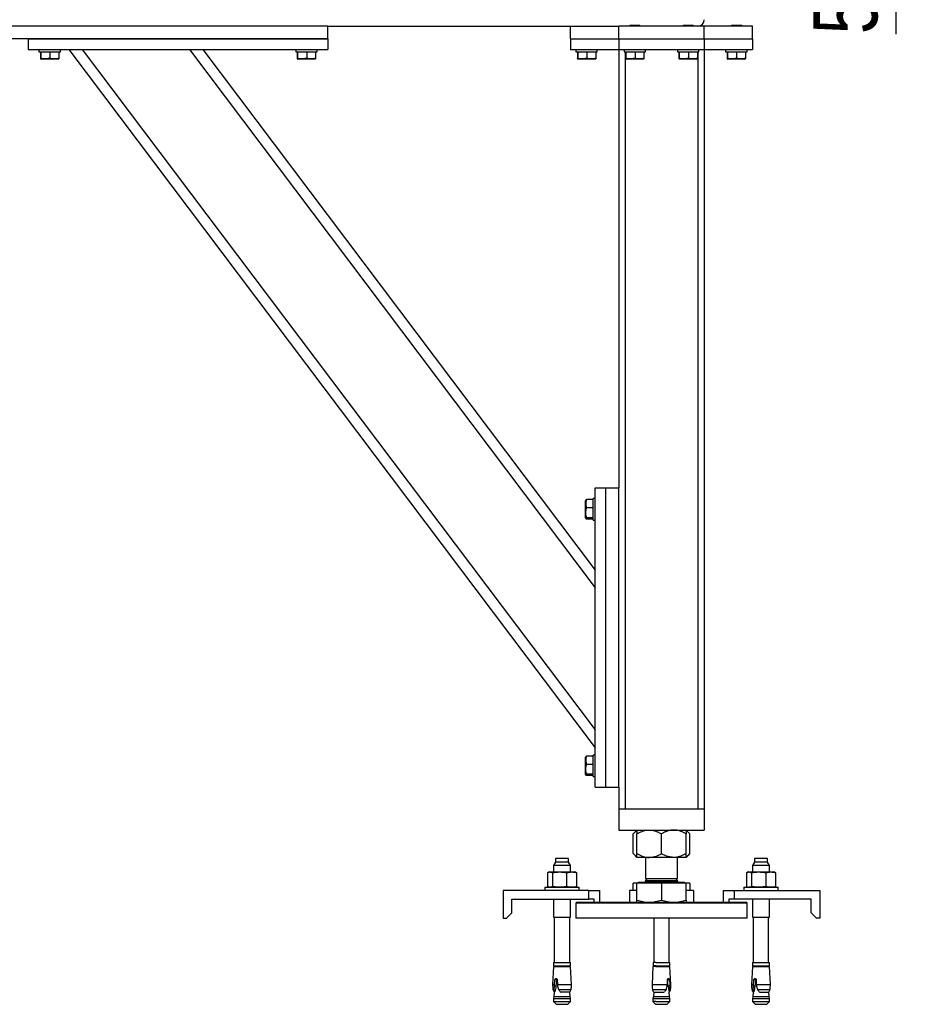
# Model space of a CAD drawing. Header units: millimetres. Extents: x 5 to 589, y 5 to 415.
# Tile 29 of 76: x 346 to 388, y 182 to 228. Entities that reach past the tile are written whole.
import ezdxf

# ---------------------------------------------------------------- set-up
doc = ezdxf.new("R2010")
doc.units = ezdxf.units.MM
doc.layers.add('COTES', color=1, linetype='Continuous')
doc.layers.add('TRAIT-FORT', color=4, linetype='Continuous', lineweight=25)
doc.styles.add('SLDTEXTSTYLE0', font='TXT', dxfattribs={"width": 0.75})
doc.dimstyles.new('SLDDIMSTYLE1', dxfattribs={"dimtxt": 3, "dimasz": 2, "dimexe": 0, "dimexo": 0.0625, "dimgap": 0.75, "dimtad": 1, "dimlfac": 20, "dimrnd": 1e-09, "dimzin": 12, "dimdsep": 46, "dimtxsty": 'SLDTEXTSTYLE0', "dimsah": 1, "dimcen": 0.09, "dimadec": 0, "dimazin": 3, "dimtfac": 1, "dimtmove": 0, "dimatfit": 0, "dimfxl": 1, "dimfrac": 2, "dimtolj": 1, "dimtzin": 12, "dimarcsym": 0})

# ---------------------------------------------------------------- blocks, each defined once
blk = doc.blocks.new('_D_26')
at = {"layer": 'COTES', "color": 1, "transparency": 16777216}
for p, q in [((386.514, 235.916), (386.514, 238.916)), ((380.056, 235.916), (387.514, 235.916)), ((386.514, 235.916), (386.514, 233.416)), ((381.556, 233.416), (387.514, 233.416)), ((386.514, 233.416), (386.514, 227.271))]:
    blk.add_line(p, q, dxfattribs=at)
for points in [[(386.514, 235.916), (387.014, 237.916), (386.014, 237.916)], [(386.514, 233.416), (386.014, 231.416), (387.014, 231.416)]]:
    blk.add_solid(points, dxfattribs=at)
at = {"layer": 'COTES', "color": 1, "transparency": 16777216, "insert": (382.647, 227.271), "char_height": 3, "attachment_point": 1, "rotation": 90, "style": 'SLDTEXTSTYLE0'}
blk.add_mtext('50', dxfattribs=at)

msp = doc.modelspace()

# ---------------------------------------------------------------- linework, layer by layer
at = {"layer": 'TRAIT-FORT', "color": 4, "linetype": 'Continuous', "lineweight": 25}
for p, q in [((359.95605, 227.64094), (331.15604, 227.64094)), ((359.95605, 227.64094), (373.55602, 227.64094)), ((359.95605, 227.04094), (359.95605, 227.64094)), ((371.30602, 227.04094), (371.30602, 227.64094)), ((373.55602, 227.04094), (373.55602, 227.64094)), ((377.55602, 227.64094), (373.55602, 227.64094)), ((374.09103, 227.69094), (374.05603, 227.65594)), ((374.05603, 227.65594), (374.05603, 227.64094)), ((374.05603, 227.65594), (374.55604, 227.65594)), ((374.09103, 227.69094), (374.52104, 227.69094)), ((374.55604, 227.65594), (374.52104, 227.69094)), ((374.55604, 227.64094), (374.55604, 227.65594)), ((376.59099, 227.69094), (376.55599, 227.65594)), ((376.55599, 227.65594), (376.55599, 227.64094)), ((376.55599, 227.65594), (377.056, 227.65594)), ((376.59099, 227.69094), (377.021, 227.69094)), ((377.056, 227.65594), (377.021, 227.69094)), ((377.056, 227.64094), (377.056, 227.65594)), ((377.55602, 227.04094), (377.55602, 227.64094)), ((379.80602, 227.64094), (377.55602, 227.64094)), ((378.841, 227.69094), (378.806, 227.65594)), ((378.806, 227.65594), (378.806, 227.64094)), ((378.806, 227.65594), (379.30601, 227.65594)), ((378.841, 227.69094), (379.27101, 227.69094)), ((379.30601, 227.65594), (379.27101, 227.69094)), ((379.30601, 227.64094), (379.30601, 227.65594)), ((379.80602, 227.04094), (379.80602, 227.64094)), ((359.95605, 227.04094), (331.15604, 227.04094)), ((345.95602, 227.04094), (345.95602, 226.54095)), ((345.95602, 227.04094), (359.95605, 227.04094)), ((359.95605, 227.04094), (359.95605, 226.54095)), ((371.30602, 227.04094), (371.30602, 226.54095)), ((371.30602, 227.04094), (373.55602, 227.04094)), ((373.55602, 227.04094), (377.55602, 227.04094)), ((373.55602, 227.04094), (373.55602, 226.54095)), ((377.55602, 227.04094), (377.55602, 226.54095)), ((377.55602, 227.04094), (379.80602, 227.04094)), ((379.80602, 227.04094), (379.80602, 226.54095)), ((345.95602, 226.54095), (359.95605, 226.54095)), ((346.45603, 226.54095), (346.45603, 226.44094)), ((346.45603, 226.44094), (347.45605, 226.44094)), ((346.52403, 226.44094), (346.52403, 226.14117)), ((346.53843, 226.44094), (346.53843, 226.14117)), ((346.97044, 226.44094), (346.97044, 226.14117)), ((347.38805, 226.44094), (347.38805, 226.14117)), ((347.45605, 226.44094), (347.45605, 226.54095)), ((347.85249, 226.54095), (372.45605, 193.89093)), ((348.47858, 226.54095), (372.45605, 194.72175)), ((353.48709, 226.54095), (372.45605, 201.36831)), ((354.11318, 226.54095), (372.45605, 202.19915)), ((358.45602, 226.54095), (358.45602, 226.44094)), ((358.45602, 226.44094), (359.45604, 226.44094)), ((358.52401, 226.44094), (358.52401, 226.14117)), ((358.53841, 226.44094), (358.53841, 226.14117)), ((358.97043, 226.44094), (358.97043, 226.14117)), ((359.38804, 226.44094), (359.38804, 226.14117)), ((359.45604, 226.44094), (359.45604, 226.54095)), ((371.30602, 226.54095), (373.55602, 226.54095)), ((371.55607, 226.54095), (371.55607, 226.44094)), ((371.55607, 226.44094), (372.556, 226.44094)), ((371.62397, 226.44094), (371.62397, 226.14117)), ((371.63847, 226.44094), (371.63847, 226.14117)), ((372.07048, 226.44094), (372.07048, 226.14117)), ((372.4881, 226.44094), (372.4881, 226.14117)), ((372.556, 226.44094), (372.556, 226.54095)), ((373.55602, 226.54095), (377.55602, 226.54095)), ((373.55602, 226.54095), (373.55602, 206.04094)), ((373.80607, 226.54095), (373.80607, 226.44094)), ((373.80607, 226.44094), (374.806, 226.44094)), ((373.85605, 226.44094), (373.85605, 191.04095)), ((373.87397, 226.44094), (373.87397, 226.14117)), ((373.88847, 226.44094), (373.88847, 226.14117)), ((374.32048, 226.44094), (374.32048, 226.14117)), ((374.7381, 226.44094), (374.7381, 226.14117)), ((374.806, 226.44094), (374.806, 226.54095)), ((376.30603, 226.54095), (376.30603, 226.44094)), ((376.30603, 226.44094), (377.30606, 226.44094)), ((376.37403, 226.44094), (376.37403, 226.14117)), ((376.38843, 226.44094), (376.38843, 226.14117)), ((376.82045, 226.44094), (376.82045, 226.14117)), ((377.23806, 226.44094), (377.23806, 226.14117)), ((377.25609, 226.44094), (377.25609, 191.04095)), ((377.30606, 226.44094), (377.30606, 226.54095)), ((377.55602, 226.54095), (377.55602, 191.04095)), ((377.55602, 226.54095), (379.80602, 226.54095)), ((378.55604, 226.54095), (378.55604, 226.44094)), ((378.55604, 226.44094), (379.55606, 226.44094)), ((378.62404, 226.44094), (378.62404, 226.14117)), ((378.63844, 226.44094), (378.63844, 226.14117)), ((379.07045, 226.44094), (379.07045, 226.14117)), ((379.48806, 226.44094), (379.48806, 226.14117)), ((379.55606, 226.44094), (379.55606, 226.54095)), ((346.52994, 226.10384), (346.55225, 226.09094)), ((347.35983, 226.09094), (346.55225, 226.09094)), ((347.35983, 226.09094), (347.38214, 226.10384)), ((358.52993, 226.10384), (358.55224, 226.09094)), ((359.35981, 226.09094), (358.55224, 226.09094)), ((359.35981, 226.09094), (359.38213, 226.10384)), ((371.62998, 226.10384), (371.65229, 226.09094)), ((372.45977, 226.09094), (371.65229, 226.09094)), ((372.45977, 226.09094), (372.48209, 226.10384)), ((373.87998, 226.10384), (373.9023, 226.09094)), ((374.70977, 226.09094), (373.9023, 226.09094)), ((374.70977, 226.09094), (374.73209, 226.10384)), ((376.37994, 226.10384), (376.40226, 226.09094)), ((377.20983, 226.09094), (376.40226, 226.09094)), ((377.20983, 226.09094), (377.23215, 226.10384)), ((378.62995, 226.10384), (378.65226, 226.09094)), ((379.45984, 226.09094), (378.65226, 226.09094)), ((379.45984, 226.09094), (379.48215, 226.10384)), ((372.45605, 192.04095), (372.45605, 206.04094)), ((372.45605, 206.04094), (372.95606, 206.04094)), ((372.95606, 192.04095), (372.95606, 206.04094)), ((372.95606, 206.04094), (373.55602, 206.04094)), ((373.55602, 192.04095), (373.55602, 206.04094)), ((372.02108, 205.47073), (372.00601, 205.4447)), ((372.00601, 204.6372), (372.00601, 205.4447)), ((372.35601, 205.49379), (372.05627, 205.49379)), ((372.45605, 205.54095), (372.35601, 205.54095)), ((372.35601, 204.54095), (372.35601, 205.54095)), ((372.35601, 205.10357), (372.05627, 205.10357)), ((372.00601, 204.6372), (372.02108, 204.61116)), ((372.35601, 204.65072), (372.05627, 204.65072)), ((372.35601, 204.58811), (372.05627, 204.58811)), ((372.35601, 204.54095), (372.45605, 204.54095)), ((372.02108, 193.47072), (372.00601, 193.44469)), ((372.00601, 192.63719), (372.00601, 193.44469)), ((372.35601, 193.49378), (372.05627, 193.49378)), ((372.45605, 193.54094), (372.35601, 193.54094)), ((372.35601, 192.54094), (372.35601, 193.54094)), ((372.35601, 193.10356), (372.05627, 193.10356)), ((372.00601, 192.63719), (372.02108, 192.61115)), ((372.35601, 192.65073), (372.05627, 192.65073)), ((372.35601, 192.58812), (372.05627, 192.58812)), ((372.35601, 192.54094), (372.45605, 192.54094)), ((372.45605, 192.04095), (372.95606, 192.04095)), ((372.95606, 192.04095), (373.55602, 192.04095)), ((373.55602, 192.04095), (373.55602, 191.04095)), ((373.55602, 191.04095), (373.55602, 190.04095)), ((373.55602, 191.04095), (377.55602, 191.04095)), ((373.85605, 191.04095), (377.25609, 191.04095)), ((377.55602, 191.04095), (377.55602, 190.04095)), ((373.55602, 190.04095), (377.55602, 190.04095)), ((374.40603, 190.04095), (374.22817, 189.86304)), ((374.22817, 188.93884), (374.22817, 189.86304)), ((374.40603, 188.93884), (374.40603, 189.86304)), ((375.55607, 188.93884), (375.55607, 189.86304)), ((376.88396, 189.86304), (376.70601, 190.04095)), ((376.70601, 188.93884), (376.70601, 189.86304)), ((376.88396, 188.93884), (376.88396, 189.86304)), ((374.22817, 188.93884), (374.40603, 188.76095)), ((376.70601, 188.76095), (376.88396, 188.93884)), ((370.60106, 188.54094), (370.50607, 188.37596)), ((370.50607, 188.37596), (370.50607, 188.08094)), ((371.30602, 188.37596), (370.50607, 188.37596)), ((370.60106, 188.71594), (370.60106, 188.54094)), ((371.21103, 188.71594), (370.60106, 188.71594)), ((371.13855, 188.54094), (370.60106, 188.54094)), ((371.21103, 188.54094), (371.13855, 188.54094)), ((371.21103, 188.54094), (371.21103, 188.71594)), ((371.30602, 188.37596), (371.21103, 188.54094)), ((371.30602, 188.08094), (371.30602, 188.37596)), ((374.981, 188.76095), (374.40603, 188.76095)), ((374.806, 188.76095), (374.806, 187.77595)), ((376.13104, 188.76095), (374.981, 188.76095)), ((376.70601, 188.76095), (376.13104, 188.76095)), ((376.30603, 187.77595), (376.30603, 188.76095)), ((379.90101, 188.54094), (379.80602, 188.37596)), ((379.80602, 188.37596), (379.80602, 188.08094)), ((380.51098, 188.37596), (379.80602, 188.37596)), ((379.90101, 188.71594), (379.90101, 188.54094)), ((380.43859, 188.71594), (379.90101, 188.71594)), ((380.51107, 188.54094), (379.90101, 188.54094)), ((380.51107, 188.71594), (380.43859, 188.71594)), ((380.60606, 188.37596), (380.51098, 188.37596)), ((380.51107, 188.54094), (380.51107, 188.71594)), ((380.60606, 188.37596), (380.51107, 188.54094)), ((380.60606, 188.08094), (380.60606, 188.37596)), ((370.22445, 188.04765), (370.22445, 187.39925)), ((370.30599, 188.08094), (370.26842, 188.06747)), ((370.30599, 188.08094), (370.34109, 188.08094)), ((370.34109, 188.08094), (370.79847, 188.08094)), ((370.45763, 188.04765), (370.45763, 187.39925)), ((370.79847, 188.08094), (371.36343, 188.08094)), ((371.13931, 187.39925), (371.13931, 188.04765)), ((371.36343, 188.08094), (371.506, 188.08094)), ((371.54358, 188.06747), (371.506, 188.08094)), ((371.58764, 188.04765), (371.54319, 188.06637)), ((371.58764, 188.04765), (371.58764, 187.39925)), ((379.5244, 188.04765), (379.5244, 187.39925)), ((379.60603, 188.08094), (379.56846, 188.06747)), ((379.60603, 188.08094), (379.64103, 188.08094)), ((379.64103, 188.08094), (380.09851, 188.08094)), ((379.75767, 188.04765), (379.75767, 187.39925)), ((380.09851, 188.08094), (380.66347, 188.08094)), ((380.43926, 188.04765), (380.43926, 187.39925)), ((380.66347, 188.08094), (380.80604, 188.08094)), ((380.84362, 188.06747), (380.80604, 188.08094)), ((380.88768, 188.04765), (380.84324, 188.06637)), ((380.88768, 188.04765), (380.88768, 187.39925)), ((374.22817, 187.21595), (374.22817, 187.56095)), ((374.40603, 187.56095), (374.22817, 187.56095)), ((374.40603, 186.76866), (374.40603, 187.56095)), ((375.55607, 187.56095), (374.40603, 187.56095)), ((374.48852, 187.59595), (374.45352, 187.56095)), ((374.48852, 187.60095), (374.48852, 187.59595)), ((374.48852, 187.60095), (375.02229, 187.60095)), ((374.48852, 187.59595), (375.02229, 187.59595)), ((374.9008, 187.77595), (374.806, 187.68123)), ((374.806, 187.77595), (375.18108, 187.77595)), ((374.806, 187.68123), (374.806, 187.65095)), ((374.806, 187.68123), (376.20552, 187.68123)), ((374.806, 187.65095), (375.18108, 187.65095)), ((375.02229, 187.60095), (376.62351, 187.60095)), ((375.02229, 187.59595), (376.62351, 187.59595)), ((375.18108, 187.77595), (376.30603, 187.77595)), ((375.18108, 187.65095), (376.30603, 187.65095)), ((375.55607, 187.56095), (375.55607, 186.76866)), ((376.70601, 187.56095), (375.55607, 187.56095)), ((376.20552, 187.68123), (376.30603, 187.68123)), ((376.30603, 187.68123), (376.21133, 187.77595)), ((376.30603, 187.65095), (376.30603, 187.68123)), ((376.62351, 187.59595), (376.62351, 187.60095)), ((376.65851, 187.56095), (376.62351, 187.59595)), ((376.70601, 186.76866), (376.70601, 187.56095)), ((376.88396, 187.56095), (376.70601, 187.56095)), ((376.88396, 187.56095), (376.88396, 187.21595)), ((372.15603, 187.21595), (368.15603, 187.21595)), ((368.15603, 187.21595), (368.15603, 185.91595)), ((370.10601, 187.36594), (370.10601, 187.21595)), ((370.10601, 187.36594), (371.51592, 187.36594)), ((370.26889, 187.38058), (370.22445, 187.39925)), ((370.26842, 187.37944), (370.30599, 187.36594)), ((371.506, 187.36594), (371.54367, 187.37944)), ((371.51592, 187.36594), (371.70608, 187.36594)), ((371.54319, 187.38058), (371.58764, 187.39925)), ((371.70608, 187.21595), (371.70608, 187.36594)), ((372.15603, 186.81594), (372.15603, 187.21595)), ((372.15603, 187.21595), (372.65604, 187.21595)), ((372.65604, 187.21595), (372.65604, 186.66595)), ((374.40603, 187.21595), (374.05603, 187.21595)), ((374.05603, 187.21595), (374.05603, 186.66595)), ((377.056, 187.21595), (376.70601, 187.21595)), ((377.056, 187.21595), (377.056, 186.66595)), ((378.456, 186.66595), (378.456, 187.21595)), ((378.456, 187.21595), (378.95601, 187.21595)), ((378.95601, 187.21595), (378.95601, 186.81594)), ((378.95601, 187.21595), (382.95601, 187.21595)), ((379.40605, 187.36594), (379.40605, 187.21595)), ((379.40605, 187.36594), (381.00603, 187.36594)), ((379.56884, 187.38058), (379.5244, 187.39925)), ((379.56846, 187.37944), (379.60603, 187.36594)), ((380.80604, 187.36594), (380.84362, 187.37944)), ((380.84324, 187.38058), (380.88768, 187.39925)), ((381.00603, 187.21595), (381.00603, 187.36594)), ((382.95601, 187.21595), (382.95601, 185.91595)), ((368.556, 186.81594), (372.15603, 186.81594)), ((368.556, 186.16593), (368.556, 186.81594)), ((370.50607, 186.81594), (370.50607, 185.96595)), ((371.30602, 185.96595), (371.30602, 186.81594)), ((371.60604, 186.66595), (371.55607, 186.61595)), ((371.55607, 186.61595), (371.55607, 185.91595)), ((379.55606, 186.61595), (371.55607, 186.61595)), ((371.60604, 186.66595), (379.50599, 186.66595)), ((372.40608, 186.81594), (372.15603, 186.81594)), ((372.40608, 186.66595), (372.40608, 186.81594)), ((378.70605, 186.81594), (378.70605, 186.66595)), ((378.95601, 186.81594), (378.70605, 186.81594)), ((382.55603, 186.81594), (378.95601, 186.81594)), ((379.55606, 186.61595), (379.50599, 186.66595)), ((379.55606, 185.91595), (379.55606, 186.61595)), ((379.80602, 186.81594), (379.80602, 185.96595)), ((380.60606, 185.96595), (380.60606, 186.81594)), ((382.55603, 186.16593), (382.55603, 186.81594)), ((368.30604, 185.91595), (368.556, 186.16593)), ((382.55603, 186.16593), (382.80599, 185.91595)), ((368.15603, 185.91595), (368.30604, 185.91595)), ((370.50607, 185.96595), (371.30602, 185.96595)), ((370.54603, 185.96595), (370.54603, 183.84595)), ((371.26606, 183.84595), (371.26606, 185.96595)), ((375.51963, 185.91595), (371.55607, 185.91595)), ((375.19605, 185.91595), (375.19605, 183.84595)), ((379.55606, 185.91595), (375.51963, 185.91595)), ((375.91608, 183.84595), (375.91608, 185.91595)), ((379.80602, 185.96595), (380.51098, 185.96595)), ((379.84607, 185.96595), (379.84607, 183.84595)), ((380.51098, 185.96595), (380.60606, 185.96595)), ((380.566, 183.84595), (380.566, 185.96595)), ((382.95601, 185.91595), (382.80599, 185.91595)), ((370.51351, 183.84595), (370.51351, 183.69094)), ((370.51351, 183.84595), (371.29858, 183.84595)), ((371.29858, 183.69094), (371.29858, 183.84595)), ((375.16353, 183.84595), (375.16353, 183.69094)), ((375.30201, 183.84595), (375.16353, 183.84595)), ((375.30201, 183.84595), (375.9485, 183.84595)), ((375.9485, 183.69094), (375.9485, 183.84595)), ((379.81355, 183.84595), (379.81355, 183.69094)), ((379.81355, 183.84595), (380.50525, 183.84595)), ((380.50525, 183.84595), (380.59852, 183.84595)), ((380.59852, 183.69094), (380.59852, 183.84595)), ((370.50808, 183.66595), (370.46373, 182.82042)), ((370.50808, 183.66595), (371.30401, 183.66595)), ((370.51351, 183.69094), (371.29858, 183.69094)), ((370.61355, 183.69094), (370.61355, 183.66595)), ((371.19854, 183.66595), (371.19854, 183.69094)), ((371.34836, 182.82042), (371.30401, 183.66595)), ((375.1581, 183.66595), (375.11375, 182.82042)), ((375.29848, 183.66595), (375.1581, 183.66595)), ((375.30201, 183.69094), (375.16353, 183.69094)), ((375.26357, 183.69094), (375.26357, 183.66595)), ((375.29848, 183.66595), (375.95403, 183.66595)), ((375.30201, 183.69094), (375.9485, 183.69094)), ((375.84856, 183.66595), (375.84856, 183.69094)), ((375.99828, 182.82042), (375.95403, 183.66595)), ((379.80802, 183.66595), (379.76377, 182.82042)), ((379.80802, 183.66595), (380.50945, 183.66595)), ((379.81355, 183.69094), (380.50525, 183.69094)), ((379.9135, 183.69094), (379.9135, 183.66595)), ((380.49858, 183.66595), (380.49858, 183.69094)), ((380.50525, 183.69094), (380.59852, 183.69094)), ((380.50945, 183.66595), (380.60405, 183.66595)), ((380.6483, 182.82042), (380.60405, 183.66595)), ((370.46373, 182.82042), (370.56091, 182.82042)), ((370.56053, 182.73283), (370.56091, 182.82042)), ((370.56091, 182.82042), (370.57522, 183.03092)), ((370.6475, 183.03092), (370.57522, 183.03092)), ((370.6475, 183.03092), (370.62357, 182.73283)), ((370.6867, 183.03092), (370.68918, 182.82042)), ((370.68918, 182.82042), (370.69585, 182.73283)), ((370.68918, 182.82042), (371.34836, 182.82042)), ((375.11375, 182.82042), (375.83263, 182.82042)), ((375.82596, 182.73283), (375.83263, 182.82042)), ((375.83263, 182.82042), (375.83273, 183.03092)), ((375.86658, 182.73283), (375.84226, 183.03092)), ((375.84226, 183.03092), (375.92733, 183.03092)), ((375.92733, 183.03092), (375.94154, 182.82042)), ((375.94154, 182.82042), (375.94078, 182.73283)), ((375.94154, 182.82042), (375.99828, 182.82042)), ((379.76377, 182.82042), (379.86086, 182.82042)), ((379.86057, 182.73283), (379.86086, 182.82042)), ((379.86086, 182.82042), (379.87526, 183.03092)), ((379.94745, 183.03092), (379.87526, 183.03092)), ((379.94745, 183.03092), (379.92351, 182.73283)), ((379.98674, 183.03092), (379.98922, 182.82042)), ((379.98922, 182.82042), (379.9958, 182.73283)), ((379.98922, 182.82042), (380.6483, 182.82042)), ((370.48128, 182.57855), (370.54231, 182.57855)), ((370.5425, 182.46255), (370.52705, 182.25093)), ((370.54231, 182.57855), (370.56053, 182.73283)), ((370.5425, 182.46255), (370.56034, 182.46255)), ((370.55376, 182.48103), (370.56749, 182.48103)), ((370.56034, 182.46255), (370.55376, 182.48103)), ((370.56749, 182.48103), (370.56034, 182.46255)), ((370.62357, 182.73283), (370.56053, 182.73283)), ((370.69585, 182.73283), (370.74859, 182.57855)), ((370.74859, 182.57855), (371.33072, 182.57855)), ((370.82031, 182.48103), (370.85121, 182.46255)), ((371.26949, 182.46255), (370.85121, 182.46255)), ((371.28503, 182.25093), (371.26949, 182.46255)), ((375.1313, 182.57855), (375.77541, 182.57855)), ((375.19252, 182.46255), (375.17708, 182.25093)), ((375.19252, 182.46255), (375.6685, 182.46255)), ((375.6685, 182.46255), (375.70093, 182.48103)), ((375.77541, 182.57855), (375.82596, 182.73283)), ((375.94078, 182.73283), (375.86658, 182.73283)), ((375.91541, 182.46255), (375.91093, 182.48103)), ((375.91093, 182.48103), (375.92714, 182.48103)), ((375.92714, 182.48103), (375.91541, 182.46255)), ((375.91951, 182.46255), (375.91541, 182.46255)), ((375.93506, 182.25093), (375.91951, 182.46255)), ((375.94078, 182.73283), (375.95051, 182.57855)), ((375.95051, 182.57855), (375.98074, 182.57855)), ((379.78132, 182.57855), (379.84235, 182.57855)), ((379.84255, 182.46255), (379.827, 182.25093)), ((379.84235, 182.57855), (379.86057, 182.73283)), ((379.86038, 182.46255), (379.84255, 182.46255)), ((379.86038, 182.46255), (379.8538, 182.48103)), ((379.8538, 182.48103), (379.86753, 182.48103)), ((379.86753, 182.48103), (379.86038, 182.46255)), ((379.92351, 182.73283), (379.86057, 182.73283)), ((379.9958, 182.73283), (380.04863, 182.57855)), ((380.04863, 182.57855), (380.63076, 182.57855)), ((380.12026, 182.48103), (380.15115, 182.46255)), ((380.15115, 182.46255), (380.56953, 182.46255)), ((380.58508, 182.25093), (380.56953, 182.46255)), ((370.52705, 182.25093), (370.50855, 182.15995)), ((370.50855, 182.15995), (370.50855, 182.01595)), ((370.50855, 182.15995), (371.20903, 182.15995)), ((370.50855, 182.01595), (370.63358, 181.89095)), ((370.50855, 182.01595), (371.30354, 182.01595)), ((370.52705, 182.25093), (371.19501, 182.25093)), ((371.17851, 181.89095), (371.30354, 182.01595)), ((371.19501, 182.25093), (371.28503, 182.25093)), ((371.20903, 182.15995), (371.30354, 182.15995)), ((371.30354, 182.15995), (371.28503, 182.25093)), ((371.30354, 182.01595), (371.30354, 182.15995)), ((375.17708, 182.25093), (375.15857, 182.15995)), ((375.15857, 182.15995), (375.15857, 182.01595)), ((375.15857, 182.15995), (375.95356, 182.15995)), ((375.15857, 182.01595), (375.28351, 181.89095)), ((375.29876, 182.01595), (375.15857, 182.01595)), ((375.17708, 182.25093), (375.93506, 182.25093)), ((375.29876, 182.01595), (375.95356, 182.01595)), ((375.82853, 181.89095), (375.95356, 182.01595)), ((375.95356, 182.15995), (375.93506, 182.25093)), ((375.95356, 182.01595), (375.95356, 182.15995)), ((379.827, 182.25093), (379.8085, 182.15995)), ((379.8085, 182.15995), (379.8085, 182.01595)), ((379.8085, 182.15995), (380.60358, 182.15995)), ((379.8085, 182.01595), (379.93353, 181.89095)), ((379.8085, 182.01595), (380.50907, 182.01595)), ((379.827, 182.25093), (380.58508, 182.25093)), ((380.47855, 181.89095), (380.60358, 182.01595)), ((380.50907, 182.01595), (380.60358, 182.01595)), ((380.60358, 182.15995), (380.58508, 182.25093)), ((380.60358, 182.01595), (380.60358, 182.15995)), ((370.63358, 181.89095), (371.11375, 181.89095)), ((371.11375, 181.89095), (371.17851, 181.89095)), ((375.28351, 181.89095), (375.82853, 181.89095)), ((379.93353, 181.89095), (380.47855, 181.89095))]:
    msp.add_line(p, q, dxfattribs=at)
for centre, radius, start, end in [((377.25604, 227.94094), 0.3, 270, 0), ((374.75604, 187.65094), 0.05, 270, 360), ((376.35604, 187.65094), 0.05, 180, 270), ((373.22736, 182.89963), 2.76475, 181.6416, 186.668911), ((368.58472, 182.89963), 2.76475, 353.331089, 358.3584), ((377.87736, 182.89963), 2.76475, 181.6416, 186.668911), ((373.23472, 182.89963), 2.76475, 353.331089, 358.3584), ((382.52736, 182.89963), 2.76475, 181.6416, 186.668911), ((377.88472, 182.89963), 2.76475, 353.331089, 358.3584), ((370.67931, 182.6089), 0.20031, 188.713673, 226.939482), ((371.13276, 182.6089), 0.20031, 313.060518, 351.286327), ((375.32931, 182.6089), 0.20031, 188.713673, 226.939482), ((375.78276, 182.6089), 0.20031, 313.060518, 351.286327), ((379.97931, 182.6089), 0.20031, 188.713673, 226.939482), ((380.43276, 182.6089), 0.20031, 313.060518, 351.286327)]:
    msp.add_arc(centre, radius, start, end, dxfattribs=at)
for points, knots in [([(346.52403, 226.14117), (346.52525, 226.13021), (346.52771, 226.10804), (346.53158, 226.09995), (346.53512, 226.11184), (346.53732, 226.13133), (346.53843, 226.14117)], [0, 0, 0, 0, 0.26455318, 0.53496974, 0.76528125, 1, 1, 1, 1]), ([(346.97044, 226.14117), (346.91548, 226.12599), (346.82458, 226.10088), (346.69271, 226.1032), (346.60402, 226.12064), (346.55298, 226.13662), (346.53843, 226.14117)], [0, 0, 0, 0, 0.385565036, 0.637653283, 0.896646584, 1, 1, 1, 1]), ([(347.38805, 226.14117), (347.3518, 226.13021), (347.27851, 226.10805), (347.17, 226.09995), (347.06613, 226.11183), (347.00253, 226.13133), (346.97044, 226.14117)], [0, 0, 0, 0, 0.26462673, 0.53495501, 0.76536157, 1, 1, 1, 1]), ([(347.38805, 226.14117), (347.38679, 226.12969), (347.38451, 226.10907), (347.38221, 226.10652), (347.38119, 226.10539)], [0, 0, 0, 0, 0.55712924, 1, 1, 1, 1]), ([(358.52401, 226.14117), (358.52529, 226.13021), (358.52786, 226.10804), (358.53154, 226.09995), (358.53512, 226.11184), (358.53731, 226.13133), (358.53841, 226.14117)], [0, 0, 0, 0, 0.2645587, 0.53496967, 0.76528122, 1, 1, 1, 1]), ([(358.97043, 226.14117), (358.91547, 226.12599), (358.82457, 226.10088), (358.6927, 226.1032), (358.60401, 226.12064), (358.55297, 226.13662), (358.53841, 226.14117)], [0, 0, 0, 0, 0.385565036, 0.637653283, 0.896646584, 1, 1, 1, 1]), ([(359.38804, 226.14117), (359.35179, 226.13021), (359.2785, 226.10805), (359.16999, 226.09995), (359.06612, 226.11183), (359.00252, 226.13133), (358.97043, 226.14117)], [0, 0, 0, 0, 0.26462673, 0.53495501, 0.76536157, 1, 1, 1, 1]), ([(359.38804, 226.14117), (359.38683, 226.12969), (359.38464, 226.10907), (359.38224, 226.10652), (359.38118, 226.10539)], [0, 0, 0, 0, 0.55711748, 1, 1, 1, 1]), ([(371.62397, 226.14117), (371.62525, 226.13021), (371.62782, 226.10805), (371.63146, 226.09995), (371.6352, 226.11182), (371.63737, 226.13133), (371.63847, 226.14117)], [0, 0, 0, 0, 0.26460668, 0.53487562, 0.76542517, 1, 1, 1, 1]), ([(372.07048, 226.14117), (372.01552, 226.12599), (371.92459, 226.10088), (371.7927, 226.10318), (371.704, 226.12066), (371.65302, 226.13662), (371.63847, 226.14117)], [0, 0, 0, 0, 0.38547534, 0.63773205, 0.89655878, 1, 1, 1, 1]), ([(372.4881, 226.14117), (372.45185, 226.13021), (372.37858, 226.10805), (372.26991, 226.09995), (372.16621, 226.11183), (372.10258, 226.13133), (372.07048, 226.14117)], [0, 0, 0, 0, 0.26465262, 0.53506965, 0.76543662, 1, 1, 1, 1]), ([(372.4881, 226.14117), (372.48683, 226.12969), (372.48455, 226.10909), (372.48225, 226.10652), (372.48123, 226.10539)], [0, 0, 0, 0, 0.55752763, 1, 1, 1, 1]), ([(373.87397, 226.14117), (373.87525, 226.13021), (373.87783, 226.10804), (373.88146, 226.09995), (373.8852, 226.11184), (373.88737, 226.13133), (373.88847, 226.14117)], [0, 0, 0, 0, 0.2645572, 0.53496664, 0.76528254, 1, 1, 1, 1]), ([(374.32048, 226.14117), (374.26549, 226.12599), (374.17456, 226.10089), (374.04268, 226.10319), (373.95404, 226.12065), (373.90303, 226.13662), (373.88847, 226.14117)], [0, 0, 0, 0, 0.385731, 0.63781939, 0.89664653, 1, 1, 1, 1]), ([(374.7381, 226.14117), (374.70185, 226.13021), (374.62855, 226.10804), (374.51998, 226.09995), (374.41616, 226.11184), (374.35258, 226.13133), (374.32048, 226.14117)], [0, 0, 0, 0, 0.26462664, 0.53511745, 0.76536165, 1, 1, 1, 1]), ([(374.7381, 226.14117), (374.73683, 226.12969), (374.73455, 226.10907), (374.73225, 226.10652), (374.73123, 226.10539)], [0, 0, 0, 0, 0.55712924, 1, 1, 1, 1]), ([(376.37403, 226.14117), (376.37525, 226.13021), (376.37772, 226.10804), (376.38159, 226.09995), (376.38512, 226.11184), (376.38732, 226.13133), (376.38843, 226.14117)], [0, 0, 0, 0, 0.26455318, 0.53496974, 0.76528125, 1, 1, 1, 1]), ([(376.82045, 226.14117), (376.76549, 226.12599), (376.67459, 226.10088), (376.54272, 226.1032), (376.45402, 226.12064), (376.40299, 226.13662), (376.38843, 226.14117)], [0, 0, 0, 0, 0.385565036, 0.637653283, 0.896646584, 1, 1, 1, 1]), ([(377.23806, 226.14117), (377.20181, 226.13021), (377.12852, 226.10805), (377.02001, 226.09995), (376.91613, 226.11183), (376.85254, 226.13133), (376.82045, 226.14117)], [0, 0, 0, 0, 0.26462673, 0.53495501, 0.76536157, 1, 1, 1, 1]), ([(377.23806, 226.14117), (377.23679, 226.12969), (377.23451, 226.10907), (377.23221, 226.10652), (377.23119, 226.10539)], [0, 0, 0, 0, 0.55712924, 1, 1, 1, 1]), ([(378.62404, 226.14117), (378.62526, 226.13021), (378.62772, 226.10805), (378.6316, 226.09995), (378.63512, 226.11182), (378.63733, 226.13133), (378.63844, 226.14117)], [0, 0, 0, 0, 0.264602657, 0.534878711, 0.76542388, 1, 1, 1, 1]), ([(379.07045, 226.14117), (379.01548, 226.12599), (378.92457, 226.10088), (378.79273, 226.10319), (378.70399, 226.12065), (378.65299, 226.13662), (378.63844, 226.14117)], [0, 0, 0, 0, 0.38547627, 0.63756487, 0.89655853, 1, 1, 1, 1]), ([(379.48806, 226.14117), (379.45182, 226.13021), (379.37856, 226.10805), (379.26995, 226.09995), (379.16619, 226.11182), (379.10255, 226.13133), (379.07045, 226.14117)], [0, 0, 0, 0, 0.26465276, 0.53490721, 0.7654365, 1, 1, 1, 1]), ([(379.48806, 226.14117), (379.4868, 226.12969), (379.48452, 226.10909), (379.48222, 226.10652), (379.4812, 226.10539)], [0, 0, 0, 0, 0.55752763, 1, 1, 1, 1]), ([(372.05627, 205.49379), (372.04529, 205.45992), (372.02308, 205.39146), (372.01505, 205.29002), (372.02687, 205.19296), (372.04641, 205.13355), (372.05627, 205.10357)], [0, 0, 0, 0, 0.26469543, 0.53502951, 0.76531574, 1, 1, 1, 1]), ([(372.05627, 205.49379), (372.04435, 205.48836), (372.02678, 205.48037), (372.02413, 205.4721), (372.02327, 205.46945)], [0, 0, 0, 0, 0.67865772, 1, 1, 1, 1]), ([(372.05627, 204.65072), (372.04109, 204.70834), (372.01599, 204.80362), (372.01828, 204.94182), (372.03567, 205.03483), (372.0517, 205.0883), (372.05627, 205.10357)], [0, 0, 0, 0, 0.38555976, 0.63763128, 0.89652738, 1, 1, 1, 1]), ([(372.05627, 204.58811), (372.04529, 204.59354), (372.02308, 204.60452), (372.01505, 204.62083), (372.02687, 204.63636), (372.04641, 204.6459), (372.05627, 204.65072)], [0, 0, 0, 0, 0.26465908, 0.53486207, 0.76521552, 1, 1, 1, 1]), ([(372.05627, 193.49378), (372.04529, 193.45991), (372.02308, 193.39145), (372.01505, 193.29003), (372.02687, 193.19297), (372.04641, 193.13355), (372.05627, 193.10356)], [0, 0, 0, 0, 0.26469567, 0.53499201, 0.76527845, 1, 1, 1, 1]), ([(372.05627, 193.49378), (372.04435, 193.48835), (372.02679, 193.48034), (372.02413, 193.4721), (372.02327, 193.46946)], [0, 0, 0, 0, 0.678668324, 1, 1, 1, 1]), ([(372.05627, 192.65073), (372.04109, 192.70835), (372.01599, 192.80363), (372.01827, 192.94182), (372.03568, 193.03482), (372.0517, 193.08829), (372.05627, 193.10356)], [0, 0, 0, 0, 0.38557657, 0.63765908, 0.89652287, 1, 1, 1, 1]), ([(372.05627, 192.58812), (372.04529, 192.59354), (372.02308, 192.60451), (372.01505, 192.62081), (372.02687, 192.63638), (372.04641, 192.64592), (372.05627, 192.65073)], [0, 0, 0, 0, 0.26465309, 0.53485605, 0.76521555, 1, 1, 1, 1]), ([(374.22817, 189.86304), (374.27346, 189.90628), (374.33109, 189.96132), (374.39281, 189.99164), (374.40603, 189.99813)], [0, 0, 0, 0, 0.78573325, 1, 1, 1, 1]), ([(374.40603, 189.86304), (374.48479, 189.90489), (374.60437, 189.96844), (374.77521, 190.01938), (374.88806, 190.03862), (374.95691, 190.04035), (374.981, 190.04095)], [0, 0, 0, 0, 0.43201753, 0.65598743, 0.87966963, 1, 1, 1, 1]), ([(374.40603, 190.04095), (374.40603, 190.04083), (374.40603, 190.03989), (374.40603, 190.01449), (374.40603, 189.9455), (374.40603, 189.88613), (374.40603, 189.86304)], [0, 0, 0, 0, 0.05037208, 0.40259579, 0.7676564, 1, 1, 1, 1]), ([(374.981, 190.04095), (375.031, 190.03842), (375.13205, 190.0333), (375.2791, 189.99361), (375.42137, 189.93704), (375.51103, 189.88778), (375.55607, 189.86304)], [0, 0, 0, 0, 0.24957644, 0.50436579, 0.75106651, 1, 1, 1, 1]), ([(376.13104, 190.04095), (376.08104, 190.03842), (375.97999, 190.03329), (375.83294, 189.99363), (375.69075, 189.93702), (375.6011, 189.88778), (375.55607, 189.86304)], [0, 0, 0, 0, 0.24960454, 0.50442256, 0.75103849, 1, 1, 1, 1]), ([(376.70601, 189.86304), (376.62725, 189.90489), (376.50766, 189.96844), (376.33682, 190.01938), (376.22398, 190.03862), (376.15512, 190.04035), (376.13104, 190.04095)], [0, 0, 0, 0, 0.43201753, 0.65598743, 0.87966963, 1, 1, 1, 1]), ([(376.70601, 190.04095), (376.70601, 190.04083), (376.70601, 190.03989), (376.70601, 190.01449), (376.70601, 189.9455), (376.70601, 189.88613), (376.70601, 189.86304)], [0, 0, 0, 0, 0.05037208, 0.40259579, 0.7676564, 1, 1, 1, 1]), ([(376.70601, 189.99837), (376.71219, 189.99579), (376.74629, 189.98153), (376.806, 189.9359), (376.85789, 189.8874), (376.88396, 189.86304)], [0, 0, 0, 0, 0.09926582, 0.5475474, 1, 1, 1, 1]), ([(374.22817, 188.93884), (374.27346, 188.8956), (374.33109, 188.84056), (374.39281, 188.81025), (374.40603, 188.80375)], [0, 0, 0, 0, 0.78573325, 1, 1, 1, 1]), ([(374.40603, 188.93884), (374.48478, 188.89698), (374.60437, 188.83342), (374.77522, 188.78254), (374.88806, 188.76325), (374.95691, 188.76155), (374.981, 188.76095)], [0, 0, 0, 0, 0.43201978, 0.65598217, 0.87967024, 1, 1, 1, 1]), ([(374.40603, 188.76095), (374.40603, 188.76106), (374.40603, 188.76194), (374.40603, 188.78741), (374.40603, 188.85638), (374.40603, 188.91575), (374.40603, 188.93884)], [0, 0, 0, 0, 0.050371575, 0.402595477, 0.767656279, 1, 1, 1, 1]), ([(374.981, 188.76095), (375.031, 188.76349), (375.13204, 188.76862), (375.2791, 188.80826), (375.42137, 188.86485), (375.51103, 188.9141), (375.55607, 188.93884)], [0, 0, 0, 0, 0.24957828, 0.50436214, 0.75106468, 1, 1, 1, 1]), ([(376.13104, 188.76095), (376.08104, 188.76349), (375.97999, 188.76862), (375.83294, 188.80825), (375.69075, 188.86487), (375.6011, 188.9141), (375.55607, 188.93884)], [0, 0, 0, 0, 0.24960637, 0.50441891, 0.75103665, 1, 1, 1, 1]), ([(376.70601, 188.93884), (376.62725, 188.89698), (376.50767, 188.83342), (376.33682, 188.78254), (376.22398, 188.76325), (376.15512, 188.76155), (376.13104, 188.76095)], [0, 0, 0, 0, 0.43201978, 0.65598217, 0.87967024, 1, 1, 1, 1]), ([(376.70601, 188.76095), (376.70601, 188.76106), (376.70601, 188.76194), (376.70601, 188.78741), (376.70601, 188.85638), (376.70601, 188.91575), (376.70601, 188.93884)], [0, 0, 0, 0, 0.050371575, 0.402595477, 0.767656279, 1, 1, 1, 1]), ([(376.70601, 188.80351), (376.71219, 188.8061), (376.74629, 188.82035), (376.806, 188.86598), (376.85789, 188.91448), (376.88396, 188.93884)], [0, 0, 0, 0, 0.09926582, 0.5475474, 1, 1, 1, 1]), ([(370.22445, 188.04765), (370.24367, 188.05706), (370.28225, 188.07596), (370.32142, 188.07927), (370.34109, 188.08094)], [0, 0, 0, 0, 0.4980258, 1, 1, 1, 1]), ([(370.34109, 188.08094), (370.36055, 188.0793), (370.39965, 188.07601), (370.43825, 188.05713), (370.45763, 188.04765)], [0, 0, 0, 0, 0.497841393, 1, 1, 1, 1]), ([(370.45763, 188.04765), (370.51387, 188.05706), (370.62675, 188.07595), (370.7411, 188.07927), (370.79847, 188.08094)], [0, 0, 0, 0, 0.49822263, 1, 1, 1, 1]), ([(370.79847, 188.08094), (370.8554, 188.0793), (370.96976, 188.07601), (371.08263, 188.05713), (371.13931, 188.04765)], [0, 0, 0, 0, 0.49781823, 1, 1, 1, 1]), ([(371.13931, 188.04765), (371.17626, 188.05706), (371.25042, 188.07595), (371.32567, 188.07927), (371.36343, 188.08094)], [0, 0, 0, 0, 0.4981778, 1, 1, 1, 1]), ([(371.36343, 188.08094), (371.40089, 188.0793), (371.47612, 188.07602), (371.55037, 188.05713), (371.58764, 188.04765)], [0, 0, 0, 0, 0.49803404, 1, 1, 1, 1]), ([(379.5244, 188.04765), (379.54366, 188.05706), (379.58233, 188.07596), (379.62142, 188.07927), (379.64103, 188.08094)], [0, 0, 0, 0, 0.49811747, 1, 1, 1, 1]), ([(379.64103, 188.08094), (379.66054, 188.0793), (379.69971, 188.07601), (379.73829, 188.05713), (379.75767, 188.04765)], [0, 0, 0, 0, 0.49788763, 1, 1, 1, 1]), ([(379.75767, 188.04765), (379.81391, 188.05706), (379.92679, 188.07595), (380.04114, 188.07927), (380.09851, 188.08094)], [0, 0, 0, 0, 0.49822263, 1, 1, 1, 1]), ([(380.09851, 188.08094), (380.15541, 188.0793), (380.26973, 188.07601), (380.38258, 188.05713), (380.43926, 188.04765)], [0, 0, 0, 0, 0.497683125, 1, 1, 1, 1]), ([(380.43926, 188.04765), (380.47624, 188.05706), (380.55046, 188.07595), (380.62571, 188.07927), (380.66347, 188.08094)], [0, 0, 0, 0, 0.49826579, 1, 1, 1, 1]), ([(380.66347, 188.08094), (380.70089, 188.0793), (380.77606, 188.07601), (380.85037, 188.05713), (380.88768, 188.04765)], [0, 0, 0, 0, 0.49785785, 1, 1, 1, 1]), ([(370.45763, 187.39925), (370.4384, 187.38983), (370.39981, 187.37092), (370.36071, 187.3676), (370.34109, 187.36594)], [0, 0, 0, 0, 0.498076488, 1, 1, 1, 1]), ([(370.79847, 187.36594), (370.74154, 187.36759), (370.62719, 187.3709), (370.51431, 187.38977), (370.45763, 187.39925)], [0, 0, 0, 0, 0.49784457, 1, 1, 1, 1]), ([(371.13931, 187.39925), (371.08307, 187.38983), (370.9702, 187.37092), (370.85585, 187.36761), (370.79847, 187.36594)], [0, 0, 0, 0, 0.4982519, 1, 1, 1, 1]), ([(371.36343, 187.36594), (371.32599, 187.36759), (371.25078, 187.3709), (371.17658, 187.38977), (371.13931, 187.39925)], [0, 0, 0, 0, 0.49773936, 1, 1, 1, 1]), ([(371.58764, 187.39925), (371.55065, 187.38983), (371.47638, 187.37092), (371.40118, 187.3676), (371.36343, 187.36594)], [0, 0, 0, 0, 0.4980631, 1, 1, 1, 1]), ([(379.75767, 187.39925), (379.73845, 187.38983), (379.69987, 187.37091), (379.6607, 187.3676), (379.64103, 187.36594)], [0, 0, 0, 0, 0.49803063, 1, 1, 1, 1]), ([(380.09851, 187.36594), (380.04158, 187.36759), (379.92723, 187.3709), (379.81435, 187.38977), (379.75767, 187.39925)], [0, 0, 0, 0, 0.49784457, 1, 1, 1, 1]), ([(380.43926, 187.39925), (380.38305, 187.38983), (380.27021, 187.37092), (380.15589, 187.36761), (380.09851, 187.36594)], [0, 0, 0, 0, 0.498118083, 1, 1, 1, 1]), ([(380.66347, 187.36594), (380.626, 187.36759), (380.55072, 187.3709), (380.47652, 187.38977), (380.43926, 187.39925)], [0, 0, 0, 0, 0.49782826, 1, 1, 1, 1]), ([(380.88768, 187.39925), (380.85069, 187.38983), (380.77642, 187.37092), (380.70122, 187.3676), (380.66347, 187.36594)], [0, 0, 0, 0, 0.4980631, 1, 1, 1, 1]), ([(374.40603, 186.76866), (374.49941, 186.73994), (374.68786, 186.682), (374.88271, 186.67133), (374.981, 186.66595)], [0, 0, 0, 0, 0.4955263, 1, 1, 1, 1]), ([(374.40603, 186.66595), (374.40603, 186.67112), (374.40603, 186.68158), (374.40603, 186.73942), (374.40603, 186.76866)], [0, 0, 0, 0, 0.49451049, 1, 1, 1, 1]), ([(374.981, 186.66595), (375.07736, 186.67112), (375.27219, 186.68158), (375.46076, 186.73942), (375.55607, 186.76866)], [0, 0, 0, 0, 0.49454636, 1, 1, 1, 1]), ([(375.55607, 186.76866), (375.64945, 186.73994), (375.83794, 186.68199), (376.03275, 186.67133), (376.13104, 186.66595)], [0, 0, 0, 0, 0.49545652, 1, 1, 1, 1]), ([(376.13104, 186.66595), (376.2274, 186.67112), (376.42226, 186.68158), (376.61074, 186.73942), (376.70601, 186.76866)], [0, 0, 0, 0, 0.49453568, 1, 1, 1, 1]), ([(376.70601, 186.76866), (376.70601, 186.73994), (376.70601, 186.682), (376.70601, 186.67133), (376.70601, 186.66595)], [0, 0, 0, 0, 0.49547666, 1, 1, 1, 1]), ([(370.57522, 183.03092), (370.57649, 183.03899), (370.57903, 183.05513), (370.58915, 183.07578), (370.60339, 183.09091), (370.61772, 183.09708), (370.63275, 183.0985), (370.64826, 183.09514), (370.66574, 183.08304), (370.67923, 183.06435), (370.68565, 183.04573), (370.68646, 183.03424), (370.6867, 183.03092)], [0, 0, 0, 0, 0.11239993, 0.2248766, 0.33795556, 0.45201714, 0.49981969, 0.6132471, 0.72639226, 0.83999182, 0.95371746, 1, 1, 1, 1]), ([(370.66639, 183.08018), (370.66267, 183.07501), (370.6548, 183.06407), (370.64938, 183.04579), (370.64793, 183.03428), (370.6475, 183.03092)], [0, 0, 0, 0, 0.38829964, 0.82122616, 1, 1, 1, 1]), ([(375.83273, 183.03092), (375.83359, 183.03898), (375.83531, 183.0551), (375.84528, 183.07583), (375.85915, 183.09086), (375.87229, 183.09709), (375.8852, 183.0985), (375.89789, 183.09517), (375.91103, 183.083), (375.92088, 183.06439), (375.92585, 183.04572), (375.927, 183.03424), (375.92733, 183.03092)], [0, 0, 0, 0, 0.11247172, 0.22478294, 0.33810909, 0.45186501, 0.50000158, 0.61343293, 0.72634864, 0.84012638, 0.9537242, 1, 1, 1, 1]), ([(375.84226, 183.03092), (375.84144, 183.03925), (375.84054, 183.04837), (375.83756, 183.05561), (375.8373, 183.05624)], [0, 0, 0, 0, 0.9128799, 1, 1, 1, 1]), ([(379.87526, 183.03092), (379.87653, 183.03899), (379.87908, 183.05513), (379.88919, 183.07578), (379.90345, 183.09089), (379.91766, 183.09709), (379.9328, 183.0985), (379.94819, 183.09512), (379.96578, 183.08306), (379.97932, 183.06436), (379.98552, 183.04571), (379.98647, 183.03424), (379.98674, 183.03092)], [0, 0, 0, 0, 0.11241053, 0.22489781, 0.33798743, 0.45175013, 0.49988958, 0.61299239, 0.7264544, 0.84006468, 0.95366927, 1, 1, 1, 1]), ([(379.96643, 183.08018), (379.96265, 183.07501), (379.95469, 183.06411), (379.94949, 183.04576), (379.94791, 183.03428), (379.94745, 183.03092)], [0, 0, 0, 0, 0.38887207, 0.82108305, 1, 1, 1, 1]), ([(370.54231, 182.57855), (370.5416, 182.55667), (370.5404, 182.51978), (370.54989, 182.49224), (370.55376, 182.48103)], [0, 0, 0, 0, 0.59277072, 1, 1, 1, 1]), ([(370.62357, 182.73283), (370.61476, 182.69003), (370.59702, 182.60385), (370.57738, 182.52215), (370.56749, 182.48103)], [0, 0, 0, 0, 0.49662722, 1, 1, 1, 1]), ([(370.74859, 182.57855), (370.76057, 182.55668), (370.78077, 182.51982), (370.80887, 182.49225), (370.82031, 182.48103)], [0, 0, 0, 0, 0.59311505, 1, 1, 1, 1]), ([(375.77541, 182.57855), (375.76339, 182.55668), (375.74314, 182.51983), (375.71313, 182.49225), (375.70093, 182.48103)], [0, 0, 0, 0, 0.59325223, 1, 1, 1, 1]), ([(375.86658, 182.73283), (375.87407, 182.69003), (375.88914, 182.60384), (375.90363, 182.52215), (375.91093, 182.48103)], [0, 0, 0, 0, 0.49661009, 1, 1, 1, 1]), ([(375.95051, 182.57855), (375.94926, 182.55669), (375.94716, 182.51986), (375.93293, 182.49225), (375.92714, 182.48103)], [0, 0, 0, 0, 0.5934449, 1, 1, 1, 1]), ([(379.84235, 182.57855), (379.84164, 182.55667), (379.84044, 182.51978), (379.84993, 182.49224), (379.8538, 182.48103)], [0, 0, 0, 0, 0.59277072, 1, 1, 1, 1]), ([(379.92351, 182.73283), (379.91474, 182.69003), (379.89709, 182.60384), (379.87743, 182.52215), (379.86753, 182.48103)], [0, 0, 0, 0, 0.49659081, 1, 1, 1, 1]), ([(380.04863, 182.57855), (380.06058, 182.55668), (380.08071, 182.5198), (380.10882, 182.49225), (380.12026, 182.48103)], [0, 0, 0, 0, 0.5929515, 1, 1, 1, 1])]:
    msp.add_open_spline(points, degree=3, knots=knots, dxfattribs=at)

# ---------------------------------------------------------------- dimensions: what is measured, and where the dimension line sits
at = {"layer": 'COTES', "color": 1}
dim = msp.add_linear_dim(base=(386.5141, 233.41594), p1=(379.05604, 235.91594), p2=(380.55604, 233.41594), angle=90, dimstyle='SLDDIMSTYLE1', dxfattribs=at)
dim.commit()
dim.dimension.update_dxf_attribs({"geometry": '_D_26', "text_midpoint": (386.5141, 229.4875), "dimtype": 160})

doc.saveas('drawing.dxf')
